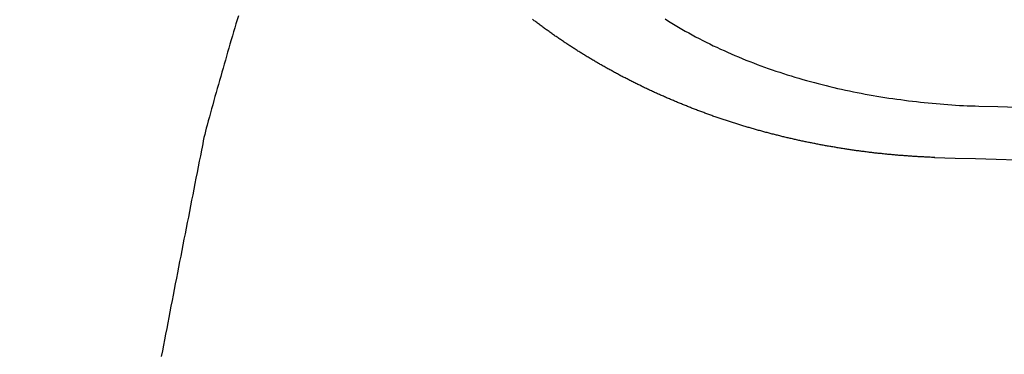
# Model space of a CAD drawing. Header units: millimetres. Extents: x 11979 to 37895, y 18730 to 47884.
# Tile 168 of 256: x 35954.02 to 35964.91, y 41539.22 to 41542.93. Entities that reach past the tile are written whole.
import ezdxf

# ---------------------------------------------------------------- set-up
doc = ezdxf.new("R2010")
doc.units = ezdxf.units.MM
doc.layers.add('-WYMIAR', color=8, linetype='Continuous')
doc.layers.add('PROJEKTOWANE', color=5, linetype='Continuous')
doc.styles.get("Standard").update_dxf_attribs({"font": 'arial.ttf'})
doc.dimstyles.new('CZA-KROPKA-50', dxfattribs={"dimtxt": 12, "dimasz": 1, "dimexe": 2, "dimexo": 25, "dimgap": 4, "dimtad": 1, "dimdec": 1, "dimrnd": 0.5, "dimzin": 9, "dimdsep": 46, "dimtxsty": 'Standard', "dimblk": 'CZA-KROPKA', "dimblk1": 'CZA-KROPKA', "dimblk2": 'CZA-KROPKA', "dimsah": 1, "dimcen": -20, "dimse1": 1, "dimse2": 1, "dimclrd": 8, "dimclre": 8, "dimclrt": 9, "dimadec": 0, "dimazin": 0, "dimtfac": 1, "dimtdec": 1, "dimtmove": 1, "dimatfit": 3, "dimldrblk": 'CZA-KROPKA', "dimfxl": 1, "dimtolj": 1, "dimtzin": 9, "dimarcsym": 0})

# ---------------------------------------------------------------- blocks, each defined once
blk = doc.blocks.new('CZA-KROPKA')
at = {"layer": '-WYMIAR', "linetype": 'ByBlock'}
for p, q in [((0, 10), (0, -10)), ((5, 0), (-5, 0))]:
    blk.add_line(p, q, dxfattribs=at)
at = {"layer": '-WYMIAR', "linetype": 'ByBlock', "const_width": 2.5}
blk.add_lwpolyline([(-1.25, 0, 1), (1.25, 0, 1)], format="xyb", close=True, dxfattribs=at)
blk = doc.blocks.new('*D2953')
at = {"layer": '-WYMIAR', "color": 8, "lineweight": -2}
blk.add_line((33872.391, 41340.624), (36051.391, 41340.624), dxfattribs=at)
at = {"layer": 'Defpoints', "color": 0}
for p in [(33871.391, 41814.624), (36052.391, 41814.624), (36052.391, 41340.624)]:
    blk.add_point(p, dxfattribs=at)
at = {"layer": '-WYMIAR', "color": 8, "lineweight": -2, "rotation": 180}
blk.add_blockref('CZA-KROPKA', (33871.391, 41340.624), dxfattribs=at)
at = {"layer": '-WYMIAR', "color": 8, "lineweight": -2}
blk.add_blockref('CZA-KROPKA', (36052.391, 41340.624), dxfattribs=at)
at = {"layer": '-WYMIAR', "color": 9, "insert": (34961.891, 41350.751), "char_height": 12, "attachment_point": 5, "bg_fill": 3, "box_fill_scale": 1.1, "bg_fill_color": 257, "bg_fill_transparency": 0}
blk.add_mtext('\\A1;2181', dxfattribs=at)
blk = doc.blocks.new('*D2961')
at = {"layer": '-WYMIAR', "color": 8, "lineweight": -2}
blk.add_line((36202.391, 41491.624), (36202.391, 42911.624), dxfattribs=at)
at = {"layer": 'Defpoints', "color": 0}
for p in [(34928.391, 42912.624), (36202.391, 42912.624), (36052.391, 41490.624)]:
    blk.add_point(p, dxfattribs=at)
at = {"layer": '-WYMIAR', "color": 8, "lineweight": -2}
for p, rotation in [((36202.391, 42912.624), 90), ((36202.391, 41490.624), 270)]:
    blk.add_blockref('CZA-KROPKA', p, dxfattribs=dict(at, rotation=rotation))
at = {"layer": '-WYMIAR', "color": 9, "insert": (36192.366, 42201.624), "char_height": 12, "attachment_point": 5, "rotation": 90, "bg_fill": 3, "box_fill_scale": 1.1, "bg_fill_color": 257, "bg_fill_transparency": 0}
blk.add_mtext('\\A1;1422', dxfattribs=at)
blk = doc.blocks.new('Pisuar NOVA PRO ze zintegrowanym ceramicznym sitkiem')
at = {"linetype": 'ByBlock'}
for points in [[(0.0725, -0.09778, 0.007517), (0, -0.09669)], [(0.15296, -0.10137, 0.024582), (0.15358, -0.09858)], [(0.06761, -0.10347, 0.00723), (0, -0.10249)]]:
    blk.add_lwpolyline(points, format="xyb", dxfattribs=at)
for points in [[(0.15358, -0.09858, 0), (0.1537, -0.09796, 0), (0.15382, -0.09735, 0), (0.15394, -0.09673, 0), (0.15406, -0.09611, 0), (0.15419, -0.09549, 0), (0.15431, -0.09488, 0), (0.15443, -0.09426, 0), (0.15455, -0.09364, 0), (0.15467, -0.09303, 0), (0.15479, -0.09241, 0), (0.15491, -0.09179, 0), (0.15503, -0.09117, 0), (0.15515, -0.09056, 0), (0.15528, -0.08994, 0), (0.1554, -0.08932, 0), (0.15552, -0.08871, 0), (0.15564, -0.08809, 0), (0.15576, -0.08747, 0), (0.15588, -0.08685, 0), (0.156, -0.08624, 0), (0.15612, -0.08562, 0), (0.15624, -0.085, 0), (0.15636, -0.08439, 0), (0.15648, -0.08377, 0), (0.1566, -0.08315, 0), (0.15672, -0.08253, 0), (0.15684, -0.08192, 0), (0.15696, -0.0813, 0), (0.15708, -0.08068, 0), (0.1572, -0.08006, 0), (0.15731, -0.07945, 0), (0.15743, -0.07883, 0), (0.15755, -0.07821, 0), (0.15767, -0.07759, 0), (0.15779, -0.07698, 0), (0.15791, -0.07636, 0), (0.15803, -0.07574, 0)], [(0.07249, -0.09778, 0), (0.07262, -0.09778, 0), (0.07274, -0.09779, 0), (0.07286, -0.09779, 0), (0.07298, -0.0978, 0), (0.0731, -0.0978, 0), (0.07322, -0.09781, 0), (0.07334, -0.09781, 0), (0.07346, -0.09782, 0), (0.07358, -0.09782, 0), (0.0737, -0.09783, 0), (0.07382, -0.09784, 0), (0.07394, -0.09784, 0), (0.07406, -0.09785, 0), (0.07418, -0.09786, 0), (0.0743, -0.09786, 0), (0.07442, -0.09787, 0), (0.07454, -0.09788, 0), (0.07466, -0.09788, 0), (0.07478, -0.09789, 0), (0.0749, -0.0979, 0), (0.07502, -0.09791, 0), (0.07514, -0.09792, 0), (0.07526, -0.09792, 0), (0.07538, -0.09793, 0), (0.0755, -0.09794, 0), (0.07562, -0.09795, 0), (0.07574, -0.09796, 0), (0.07586, -0.09797, 0), (0.07598, -0.09798, 0), (0.0761, -0.09799, 0), (0.07622, -0.098, 0), (0.07634, -0.098, 0), (0.07646, -0.09801, 0), (0.07658, -0.09802, 0), (0.0767, -0.09803, 0), (0.07682, -0.09805, 0), (0.07694, -0.09806, 0), (0.07706, -0.09807, 0), (0.07718, -0.09808, 0), (0.0773, -0.09809, 0), (0.07742, -0.0981, 0), (0.07754, -0.09811, 0), (0.07766, -0.09812, 0), (0.07778, -0.09813, 0), (0.0779, -0.09815, 0), (0.07802, -0.09816, 0), (0.07814, -0.09817, 0), (0.07826, -0.09818, 0), (0.07838, -0.0982, 0), (0.0785, -0.09821, 0), (0.07862, -0.09822, 0), (0.07874, -0.09823, 0), (0.07886, -0.09825, 0), (0.07898, -0.09826, 0), (0.0791, -0.09827, 0), (0.07922, -0.09829, 0), (0.07933, -0.0983, 0), (0.07945, -0.09832, 0), (0.07957, -0.09833, 0), (0.07969, -0.09834, 0), (0.07981, -0.09836, 0), (0.07993, -0.09837, 0), (0.08005, -0.09839, 0), (0.08017, -0.0984, 0), (0.08029, -0.09842, 0), (0.08041, -0.09843, 0), (0.08053, -0.09845, 0), (0.08065, -0.09847, 0), (0.08077, -0.09848, 0), (0.08089, -0.0985, 0), (0.08101, -0.09851, 0), (0.08113, -0.09853, 0), (0.08125, -0.09855, 0), (0.08136, -0.09856, 0), (0.08148, -0.09858, 0), (0.0816, -0.0986, 0), (0.08172, -0.09862, 0), (0.08184, -0.09863, 0), (0.08196, -0.09865, 0), (0.08208, -0.09867, 0), (0.0822, -0.09869, 0), (0.08232, -0.09871, 0), (0.08244, -0.09872, 0), (0.08255, -0.09874, 0), (0.08267, -0.09876, 0), (0.08279, -0.09878, 0), (0.08291, -0.0988, 0), (0.08303, -0.09882, 0), (0.08315, -0.09884, 0), (0.08327, -0.09886, 0), (0.08339, -0.09888, 0), (0.08351, -0.0989, 0), (0.08362, -0.09892, 0), (0.08374, -0.09894, 0), (0.08386, -0.09896, 0), (0.08398, -0.09898, 0), (0.0841, -0.099, 0), (0.08422, -0.09902, 0), (0.08434, -0.09904, 0), (0.08445, -0.09906, 0), (0.08457, -0.09908, 0), (0.08469, -0.0991, 0), (0.08481, -0.09913, 0), (0.08493, -0.09915, 0), (0.08505, -0.09917, 0), (0.08516, -0.09919, 0), (0.08528, -0.09922, 0), (0.0854, -0.09924, 0), (0.08552, -0.09926, 0), (0.08564, -0.09928, 0), (0.08576, -0.09931, 0), (0.08587, -0.09933, 0), (0.08599, -0.09935, 0), (0.08611, -0.09938, 0), (0.08623, -0.0994, 0), (0.08635, -0.09943, 0), (0.08646, -0.09945, 0), (0.08658, -0.09947, 0), (0.0867, -0.0995, 0), (0.08682, -0.09952, 0), (0.08693, -0.09955, 0), (0.08705, -0.09957, 0), (0.08717, -0.0996, 0), (0.08729, -0.09962, 0), (0.08741, -0.09965, 0), (0.08752, -0.09967, 0), (0.08764, -0.0997, 0), (0.08776, -0.09973, 0), (0.08788, -0.09975, 0), (0.08799, -0.09978, 0), (0.08811, -0.09981, 0), (0.08823, -0.09983, 0), (0.08835, -0.09986, 0), (0.08846, -0.09989, 0), (0.08858, -0.09991, 0), (0.0887, -0.09994, 0), (0.08881, -0.09997, 0), (0.08893, -0.1, 0), (0.08905, -0.10002, 0), (0.08917, -0.10005, 0), (0.08928, -0.10008, 0), (0.0894, -0.10011, 0), (0.08952, -0.10014, 0), (0.08963, -0.10017, 0), (0.08975, -0.1002, 0), (0.08987, -0.10023, 0), (0.08998, -0.10025, 0), (0.0901, -0.10028, 0), (0.09022, -0.10031, 0), (0.09033, -0.10034, 0), (0.09045, -0.10037, 0), (0.09057, -0.1004, 0), (0.09068, -0.10043, 0), (0.0908, -0.10047, 0), (0.09092, -0.1005, 0), (0.09103, -0.10053, 0), (0.09115, -0.10056, 0), (0.09126, -0.10059, 0), (0.09138, -0.10062, 0), (0.0915, -0.10065, 0), (0.09161, -0.10068, 0), (0.09173, -0.10072, 0), (0.09185, -0.10075, 0), (0.09196, -0.10078, 0), (0.09208, -0.10081, 0), (0.09219, -0.10085, 0), (0.09231, -0.10088, 0), (0.09242, -0.10091, 0), (0.09254, -0.10094, 0), (0.09266, -0.10098, 0), (0.09277, -0.10101, 0), (0.09289, -0.10105, 0), (0.093, -0.10108, 0), (0.09312, -0.10111, 0), (0.09323, -0.10115, 0), (0.09335, -0.10118, 0), (0.09346, -0.10122, 0), (0.09358, -0.10125, 0), (0.09369, -0.10129, 0), (0.09381, -0.10132, 0), (0.09392, -0.10136, 0), (0.09404, -0.10139, 0), (0.09415, -0.10143, 0), (0.09427, -0.10146, 0), (0.09438, -0.1015, 0), (0.0945, -0.10154, 0), (0.09461, -0.10157, 0), (0.09473, -0.10161, 0), (0.09484, -0.10164, 0), (0.09496, -0.10168, 0), (0.09507, -0.10172, 0), (0.09519, -0.10176, 0), (0.0953, -0.10179, 0), (0.09542, -0.10183, 0), (0.09553, -0.10187, 0), (0.09564, -0.10191, 0), (0.09576, -0.10194, 0), (0.09587, -0.10198, 0), (0.09599, -0.10202, 0), (0.0961, -0.10206, 0), (0.09621, -0.1021, 0), (0.09633, -0.10214, 0), (0.09644, -0.10218, 0), (0.09656, -0.10222, 0), (0.09667, -0.10225, 0), (0.09678, -0.10229, 0), (0.0969, -0.10233, 0), (0.09701, -0.10237, 0), (0.09712, -0.10241, 0), (0.09724, -0.10245, 0), (0.09735, -0.1025, 0), (0.09746, -0.10254, 0), (0.09758, -0.10258, 0), (0.09769, -0.10262, 0), (0.0978, -0.10266, 0), (0.09792, -0.1027, 0), (0.09803, -0.10274, 0), (0.09814, -0.10278, 0), (0.09826, -0.10283, 0), (0.09837, -0.10287, 0), (0.09848, -0.10291, 0), (0.09859, -0.10295, 0), (0.09871, -0.10299, 0), (0.09882, -0.10304, 0), (0.09893, -0.10308, 0), (0.09904, -0.10312, 0), (0.09916, -0.10317, 0), (0.09927, -0.10321, 0), (0.09938, -0.10325, 0), (0.09949, -0.1033, 0), (0.0996, -0.10334, 0), (0.09972, -0.10339, 0), (0.09983, -0.10343, 0), (0.09994, -0.10348, 0), (0.10005, -0.10352, 0), (0.10016, -0.10356, 0), (0.10027, -0.10361, 0), (0.10039, -0.10365, 0), (0.1005, -0.1037, 0), (0.10061, -0.10375, 0), (0.10072, -0.10379, 0), (0.10083, -0.10384, 0), (0.10094, -0.10388, 0), (0.10105, -0.10393, 0), (0.10117, -0.10398, 0), (0.10128, -0.10402, 0), (0.10139, -0.10407, 0), (0.1015, -0.10412, 0), (0.10161, -0.10416, 0), (0.10172, -0.10421, 0), (0.10183, -0.10426, 0), (0.10194, -0.10431, 0), (0.10205, -0.10435, 0), (0.10216, -0.1044, 0), (0.10227, -0.10445, 0), (0.10238, -0.1045, 0), (0.10249, -0.10455, 0), (0.1026, -0.1046, 0), (0.10271, -0.10465, 0), (0.10282, -0.10469, 0), (0.10293, -0.10474, 0), (0.10304, -0.10479, 0), (0.10315, -0.10484, 0), (0.10326, -0.10489, 0), (0.10337, -0.10494, 0), (0.10348, -0.10499, 0), (0.10359, -0.10504, 0), (0.1037, -0.10509, 0), (0.10381, -0.10514, 0), (0.10392, -0.10519, 0), (0.10403, -0.10525, 0), (0.10413, -0.1053, 0), (0.10424, -0.10535, 0), (0.10435, -0.1054, 0), (0.10446, -0.10545, 0), (0.10457, -0.1055, 0), (0.10468, -0.10556, 0), (0.10479, -0.10561, 0), (0.1049, -0.10566, 0), (0.105, -0.10571, 0), (0.10511, -0.10577, 0), (0.10522, -0.10582, 0), (0.10533, -0.10587, 0), (0.10544, -0.10593, 0), (0.10554, -0.10598, 0), (0.10565, -0.10603, 0), (0.10576, -0.10609, 0), (0.10587, -0.10614, 0), (0.10597, -0.10619, 0), (0.10608, -0.10625, 0), (0.10619, -0.1063, 0), (0.1063, -0.10636, 0), (0.1064, -0.10641, 0), (0.10651, -0.10647, 0), (0.10662, -0.10652, 0), (0.10672, -0.10658, 0), (0.10683, -0.10663, 0), (0.10694, -0.10669, 0), (0.10704, -0.10675, 0), (0.10715, -0.1068, 0), (0.10726, -0.10686, 0), (0.10736, -0.10691, 0), (0.10747, -0.10697, 0), (0.10758, -0.10703, 0), (0.10768, -0.10709, 0), (0.10779, -0.10714, 0), (0.10789, -0.1072, 0), (0.108, -0.10726, 0), (0.10811, -0.10732, 0), (0.10821, -0.10737, 0), (0.10832, -0.10743, 0), (0.10842, -0.10749, 0), (0.10853, -0.10755, 0), (0.10863, -0.10761, 0), (0.10874, -0.10766, 0), (0.10884, -0.10772, 0), (0.10895, -0.10778, 0), (0.10905, -0.10784, 0), (0.10916, -0.1079, 0), (0.10926, -0.10796, 0), (0.10937, -0.10802, 0), (0.10947, -0.10808, 0), (0.10957, -0.10814, 0), (0.10968, -0.1082, 0), (0.10978, -0.10826, 0), (0.10989, -0.10832, 0), (0.10999, -0.10838, 0), (0.11009, -0.10844, 0), (0.1102, -0.10851, 0), (0.1103, -0.10857, 0), (0.1104, -0.10863, 0), (0.11051, -0.10869, 0), (0.11061, -0.10875, 0), (0.11071, -0.10881, 0), (0.11082, -0.10888, 0), (0.11092, -0.10894, 0), (0.11102, -0.109, 0), (0.11113, -0.10906, 0), (0.11123, -0.10913, 0), (0.11133, -0.10919, 0), (0.11143, -0.10925, 0), (0.11154, -0.10932, 0), (0.11164, -0.10938, 0), (0.11174, -0.10944, 0), (0.11184, -0.10951, 0), (0.11194, -0.10957, 0), (0.11204, -0.10964, 0), (0.11215, -0.1097, 0), (0.11225, -0.10977, 0), (0.11235, -0.10983, 0), (0.11245, -0.1099, 0), (0.11255, -0.10996, 0), (0.11265, -0.11003, 0), (0.11275, -0.11009, 0), (0.11285, -0.11016, 0), (0.11295, -0.11022, 0), (0.11306, -0.11029, 0), (0.11316, -0.11036, 0), (0.11326, -0.11042, 0), (0.11336, -0.11049, 0), (0.11346, -0.11056, 0), (0.11356, -0.11062, 0), (0.11366, -0.11069, 0), (0.11376, -0.11076, 0), (0.11386, -0.11083, 0), (0.11396, -0.11089, 0), (0.11405, -0.11096, 0), (0.11415, -0.11103, 0), (0.11425, -0.1111, 0), (0.11435, -0.11117, 0), (0.11445, -0.11123, 0), (0.11455, -0.1113, 0), (0.11465, -0.11137, 0), (0.11475, -0.11144, 0), (0.11485, -0.11151, 0), (0.11494, -0.11158, 0), (0.11504, -0.11165, 0), (0.11514, -0.11172, 0), (0.11524, -0.11179, 0), (0.11534, -0.11186, 0), (0.11543, -0.11193, 0), (0.11553, -0.112, 0), (0.11563, -0.11207, 0), (0.11573, -0.11214, 0), (0.11582, -0.11221, 0), (0.11592, -0.11228, 0), (0.11602, -0.11236, 0), (0.11611, -0.11243, 0), (0.11621, -0.1125, 0), (0.11631, -0.11257, 0), (0.1164, -0.11264, 0), (0.1165, -0.11271, 0), (0.1166, -0.11279, 0), (0.11669, -0.11286, 0), (0.11679, -0.11293, 0), (0.11688, -0.11301, 0), (0.11698, -0.11308, 0)], [(0.1495, -0.11347, 0), (0.14964, -0.11302, 0), (0.14977, -0.11258, 0), (0.1499, -0.11213, 0), (0.15003, -0.11168, 0), (0.15016, -0.11124, 0), (0.15029, -0.11079, 0), (0.15043, -0.11034, 0), (0.15056, -0.1099, 0), (0.15069, -0.10945, 0), (0.15081, -0.109, 0), (0.15094, -0.10855, 0), (0.15107, -0.1081, 0), (0.1512, -0.10766, 0), (0.15133, -0.10721, 0), (0.15146, -0.10676, 0), (0.15159, -0.10631, 0), (0.15171, -0.10586, 0), (0.15184, -0.10542, 0), (0.15197, -0.10497, 0), (0.15209, -0.10452, 0), (0.15222, -0.10407, 0), (0.15234, -0.10362, 0), (0.15247, -0.10317, 0), (0.15259, -0.10272, 0), (0.15271, -0.10227, 0), (0.15284, -0.10182, 0), (0.15296, -0.10137, 0)], [(0.1023, -0.11312, 0), (0.10193, -0.11289, 0), (0.10156, -0.11266, 0), (0.10119, -0.11243, 0), (0.10082, -0.11221, 0), (0.10045, -0.11199, 0), (0.10007, -0.11178, 0), (0.09969, -0.11157, 0), (0.09931, -0.11136, 0), (0.09893, -0.11115, 0), (0.09854, -0.11095, 0), (0.09815, -0.11075, 0), (0.09776, -0.11055, 0), (0.09737, -0.11036, 0), (0.09698, -0.11016, 0), (0.09658, -0.10998, 0), (0.09619, -0.10979, 0), (0.09579, -0.10961, 0), (0.09539, -0.10943, 0), (0.09499, -0.10925, 0), (0.09458, -0.10908, 0), (0.09418, -0.10891, 0), (0.09377, -0.10874, 0), (0.09336, -0.10857, 0), (0.09295, -0.10841, 0), (0.09254, -0.10825, 0), (0.09213, -0.10809, 0), (0.09172, -0.10794, 0), (0.0913, -0.10779, 0), (0.09089, -0.10764, 0), (0.09047, -0.10749, 0), (0.09005, -0.10735, 0), (0.08963, -0.10721, 0), (0.08921, -0.10707, 0), (0.08879, -0.10694, 0), (0.08836, -0.10681, 0), (0.08794, -0.10668, 0), (0.08751, -0.10655, 0), (0.08709, -0.10643, 0), (0.08666, -0.10631, 0), (0.08623, -0.10619, 0), (0.0858, -0.10607, 0), (0.08537, -0.10596, 0), (0.08494, -0.10585, 0), (0.08451, -0.10574, 0), (0.08408, -0.10564, 0), (0.08365, -0.10553, 0), (0.08322, -0.10543, 0), (0.08278, -0.10534, 0), (0.08235, -0.10524, 0), (0.08192, -0.10515, 0), (0.08148, -0.10506, 0), (0.08105, -0.10497, 0), (0.08061, -0.10489, 0), (0.08018, -0.1048, 0), (0.07974, -0.10472, 0), (0.07931, -0.10465, 0), (0.07887, -0.10457, 0), (0.07843, -0.1045, 0), (0.078, -0.10443, 0), (0.07756, -0.10436, 0), (0.07712, -0.1043, 0), (0.07669, -0.10424, 0), (0.07625, -0.10418, 0), (0.07582, -0.10412, 0), (0.07538, -0.10406, 0), (0.07494, -0.10401, 0), (0.07451, -0.10396, 0), (0.07407, -0.10391, 0), (0.07364, -0.10386, 0), (0.0732, -0.10382, 0), (0.07277, -0.10378, 0), (0.07234, -0.10374, 0), (0.0719, -0.1037, 0), (0.07147, -0.10367, 0), (0.07104, -0.10364, 0), (0.07061, -0.10361, 0), (0.07017, -0.10358, 0), (0.06974, -0.10355, 0), (0.06931, -0.10353, 0), (0.06888, -0.10351, 0), (0.06846, -0.10349, 0), (0.06803, -0.10348, 0), (0.0676, -0.10346, 0)]]:
    blk.add_polyline3d(points)

msp = doc.modelspace()

# ---------------------------------------------------------------- dimensions: what is measured, and where the dimension line sits
at = {"layer": '-WYMIAR'}
dim = msp.add_linear_dim(base=(36052.391, 41340.624), p1=(33871.391, 41814.624), p2=(36052.391, 41814.624), dimstyle='CZA-KROPKA-50', override={"dimfxl": 0, "dimfxlon": 1, "dimtfill": 1}, dxfattribs=at)
dim.commit()
dim.dimension.update_dxf_attribs({"geometry": '*D2953', "text_midpoint": (34961.891, 41350.751)})

# ---------------------------------------------------------------- next in the draw order: dimensions: what is measured, and where the dimension line sits
dim = msp.add_linear_dim(base=(36202.391, 42912.624), p1=(36052.391, 41490.624), p2=(34928.391, 42912.624), angle=90, dimstyle='CZA-KROPKA-50', override={"dimfxl": 0, "dimfxlon": 1, "dimtfill": 1}, dxfattribs=at)
dim.commit()
dim.dimension.update_dxf_attribs({"geometry": '*D2961', "text_midpoint": (36192.366, 42201.624)})

# ---------------------------------------------------------------- next in the draw order: block references
at = {"layer": 'PROJEKTOWANE', "xscale": 100, "yscale": 100, "zscale": 100, "rotation": 179.9999999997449}
msp.add_blockref('Pisuar NOVA PRO ze zintegrowanym ceramicznym sitkiem', (35971.391, 41531.624), dxfattribs=at)

doc.saveas('drawing.dxf')
